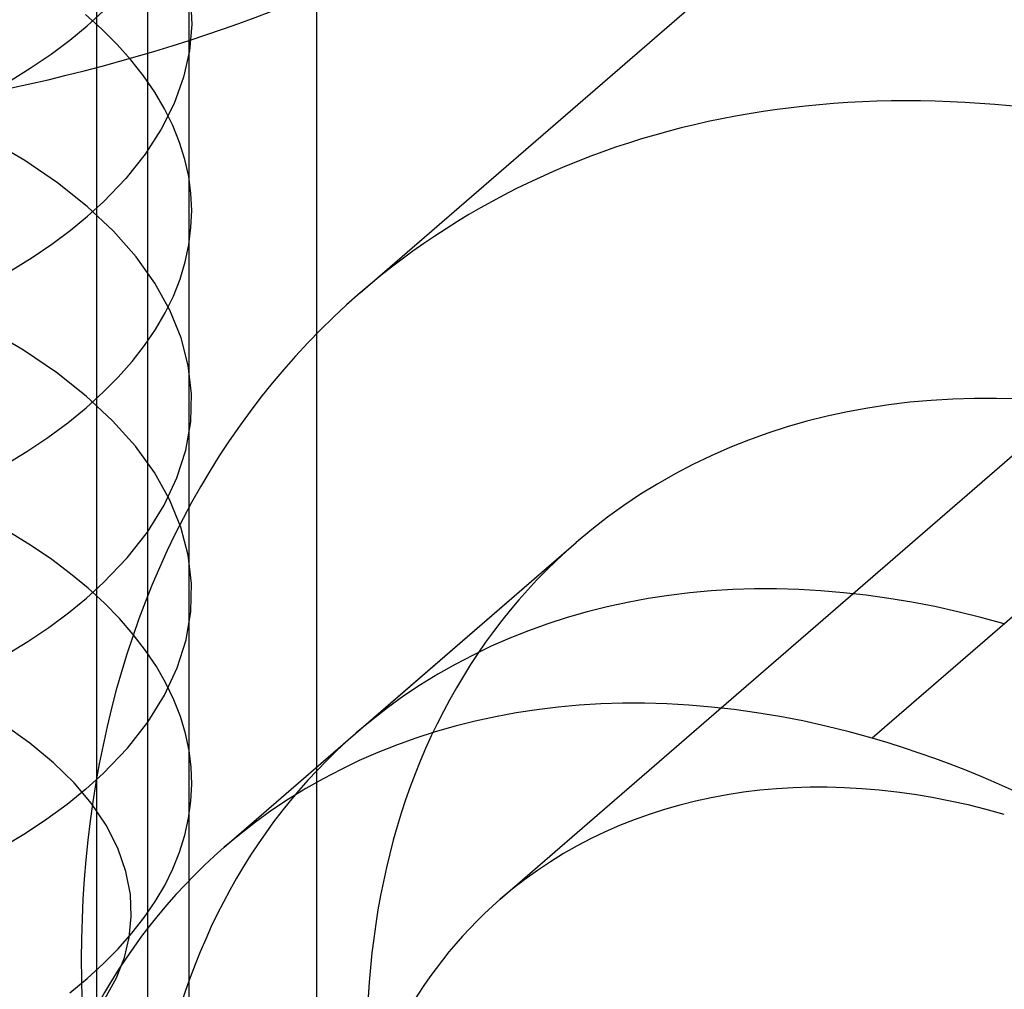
# Model space of a CAD drawing. Header units: millimetres. Extents: x -24 to 80, y -43 to 164.
# Tile 141 of 223: x 0.19 to 2.43, y 151.54 to 153.74. Entities that reach past the tile are written whole.
import ezdxf

# ---------------------------------------------------------------- set-up
doc = ezdxf.new("R2010")
doc.units = ezdxf.units.MM
doc.layers.add('MAIN-2', color=7, linetype='Continuous')

msp = doc.modelspace()

# ---------------------------------------------------------------- linework, layer by layer
at = {"layer": 'MAIN-2'}
for p, q in [((0.866, -0.25), (0.866, 162.1298)), ((0.5758, 149.4108), (0.5758, 161.7517)), ((0.366, -0.683), (0.366, 161.6968)), ((0.4818, 149.3294), (0.4818, 161.6702)), ((0.9645, 153.121), (4.5645, 156.2387)), ((1.2829, 151.7432), (5.7829, 155.6403)), ((0.5786, 153.7912), (0.5815, 153.7311)), ((0.3439, 153.7277), (0.3806, 153.7611)), ((0.3773, 153.7203), (0.34, 153.7539)), ((0.3043, 153.6951), (0.3439, 153.7277)), ((0.4118, 153.6858), (0.3773, 153.7203)), ((0.5815, 153.7311), (0.5762, 153.6709)), ((0.2618, 153.6635), (0.3043, 153.6951)), ((0.4434, 153.6504), (0.4118, 153.6858)), ((0.5762, 153.6709), (0.5628, 153.611)), ((0.2166, 153.6329), (0.2618, 153.6635)), ((0.472, 153.6142), (0.4434, 153.6504)), ((0.1688, 153.6033), (0.2166, 153.6329)), ((0.4974, 153.5773), (0.472, 153.6142)), ((0.5628, 153.611), (0.5415, 153.5516)), ((0.5196, 153.5397), (0.4974, 153.5773)), ((0.5415, 153.5516), (0.5124, 153.4933)), ((0.5385, 153.5015), (0.5196, 153.5397)), ((0.5124, 153.4933), (0.4758, 153.4364)), ((0.554, 153.4629), (0.5385, 153.5015)), ((0.2019, 153.4218), (0.1202, 153.4696)), ((0.566, 153.4242), (0.554, 153.4629)), ((0.4758, 153.4364), (0.4318, 153.3813)), ((0.5746, 153.3856), (0.566, 153.4242)), ((0.2767, 153.3709), (0.2019, 153.4218)), ((0.4318, 153.3813), (0.3807, 153.3282)), ((0.5798, 153.3471), (0.5746, 153.3856)), ((0.3442, 153.3172), (0.2767, 153.3709)), ((0.5815, 153.3084), (0.5798, 153.3471)), ((0.404, 153.261), (0.3442, 153.3172)), ((0.3445, 153.2953), (0.3807, 153.3282)), ((0.3054, 153.2632), (0.3445, 153.2953)), ((0.5799, 153.2695), (0.5815, 153.3084)), ((0.575, 153.2304), (0.5799, 153.2695)), ((0.2635, 153.2319), (0.3054, 153.2632)), ((0.4553, 153.2029), (0.404, 153.261)), ((0.2188, 153.2014), (0.2635, 153.2319)), ((0.5667, 153.1913), (0.575, 153.2304)), ((0.1715, 153.1719), (0.2188, 153.2014)), ((0.4979, 153.1433), (0.4553, 153.2029)), ((0.555, 153.1524), (0.5667, 153.1913)), ((0.532, 153.082), (0.4979, 153.1433)), ((0.5398, 153.1138), (0.555, 153.1524)), ((0.5212, 153.0757), (0.5398, 153.1138)), ((0.4993, 153.0382), (0.5212, 153.0757)), ((0.5574, 153.0193), (0.532, 153.082)), ((0.1993, 152.9909), (0.1181, 153.0382)), ((0.4742, 153.0013), (0.4993, 153.0382)), ((0.446, 152.9651), (0.4742, 153.0013)), ((0.5738, 152.9557), (0.5574, 153.0193)), ((0.2739, 152.9404), (0.1993, 152.9909)), ((0.4147, 152.9298), (0.446, 152.9651)), ((0.5811, 152.8917), (0.5738, 152.9557)), ((0.3415, 152.8867), (0.2739, 152.9404)), ((0.3805, 152.8953), (0.4147, 152.9298)), ((0.3416, 152.86), (0.3805, 152.8953)), ((0.5792, 152.8277), (0.5811, 152.8917)), ((0.4016, 152.8304), (0.3415, 152.8867)), ((0.2996, 152.8257), (0.3416, 152.86)), ((0.2546, 152.7925), (0.2996, 152.8257)), ((0.4534, 152.7724), (0.4016, 152.8304)), ((0.5681, 152.764), (0.5792, 152.8277)), ((2.9286, 152.8019), (2.1286, 152.1091)), ((0.2067, 152.7604), (0.2546, 152.7925)), ((0.156, 152.7296), (0.2067, 152.7604)), ((0.4966, 152.7127), (0.4534, 152.7724)), ((0.5479, 152.7009), (0.5681, 152.764)), ((0.5312, 152.6514), (0.4966, 152.7127)), ((0.5187, 152.6386), (0.5479, 152.7009)), ((0.5569, 152.5885), (0.5312, 152.6514)), ((0.4808, 152.5777), (0.5187, 152.6386)), ((0.2177, 152.546), (0.1697, 152.5758)), ((0.4347, 152.5187), (0.4808, 152.5777)), ((0.5736, 152.5249), (0.5569, 152.5885)), ((0.6556, 151.8613), (1.4556, 152.5541)), ((0.9556, 152.1211), (1.4556, 152.5541)), ((0.2633, 152.515), (0.2177, 152.546)), ((0.3062, 152.4828), (0.2633, 152.515)), ((0.3806, 152.462), (0.4347, 152.5187)), ((0.5811, 152.4609), (0.5736, 152.5249)), ((0.3463, 152.4497), (0.3062, 152.4828)), ((0.3425, 152.4275), (0.3806, 152.462)), ((0.3835, 152.4157), (0.3463, 152.4497)), ((0.5794, 152.3967), (0.5811, 152.4609)), ((0.3012, 152.3938), (0.3425, 152.4275)), ((0.4177, 152.3808), (0.3835, 152.4157)), ((0.5686, 152.3327), (0.5794, 152.3967)), ((0.2566, 152.3609), (0.3012, 152.3938)), ((0.4488, 152.3451), (0.4177, 152.3808)), ((0.2089, 152.329), (0.2566, 152.3609)), ((0.1581, 152.2981), (0.2089, 152.329)), ((0.4767, 152.3087), (0.4488, 152.3451)), ((0.5487, 152.2692), (0.5686, 152.3327)), ((0.5015, 152.2717), (0.4767, 152.3087)), ((0.5229, 152.2342), (0.5015, 152.2717)), ((0.5198, 152.2068), (0.5487, 152.2692)), ((0.5411, 152.1963), (0.5229, 152.2342)), ((0.4819, 152.1458), (0.5198, 152.2068)), ((0.556, 152.1581), (0.5411, 152.1963)), ((0.5675, 152.1198), (0.556, 152.1581)), ((0.2138, 152.0981), (0.1522, 152.1416)), ((0.4354, 152.0865), (0.4819, 152.1458)), ((0.5756, 152.0814), (0.5675, 152.1198)), ((0.2677, 152.0533), (0.2138, 152.0981)), ((0.3806, 152.0292), (0.4354, 152.0865)), ((0.5803, 152.043), (0.5756, 152.0814)), ((0.3144, 152.0075), (0.2677, 152.0533)), ((0.5817, 152.0045), (0.5803, 152.043)), ((0.3806, 152.0292), (0.341, 151.9934)), ((0.341, 151.9934), (0.2983, 151.9586)), ((0.3541, 151.9605), (0.3144, 152.0075)), ((0.5798, 151.9659), (0.5817, 152.0045)), ((0.2983, 151.9586), (0.2524, 151.925)), ((0.3871, 151.9114), (0.3541, 151.9605)), ((0.5744, 151.9271), (0.5798, 151.9659)), ((0.2524, 151.925), (0.2036, 151.8925)), ((0.5658, 151.8885), (0.5744, 151.9271)), ((0.4133, 151.8594), (0.3871, 151.9114)), ((0.2036, 151.8925), (0.152, 151.8613)), ((0.5539, 151.8501), (0.5658, 151.8885)), ((0.4319, 151.8061), (0.4133, 151.8594)), ((0.5386, 151.8121), (0.5539, 151.8501)), ((0.4421, 151.7539), (0.4319, 151.8061)), ((0.5201, 151.7747), (0.5386, 151.8121)), ((0.4984, 151.7378), (0.5201, 151.7747)), ((0.4441, 151.7039), (0.4421, 151.7539)), ((0.4735, 151.7014), (0.4984, 151.7378)), ((0.4395, 151.6565), (0.4441, 151.7039)), ((0.4455, 151.6657), (0.4735, 151.7014)), ((0.4145, 151.6305), (0.4455, 151.6657)), ((0.4288, 151.6109), (0.4395, 151.6565)), ((0.3806, 151.5962), (0.4145, 151.6305)), ((0.3439, 151.5627), (0.3806, 151.5962)), ((0.4107, 151.5649), (0.4288, 151.6109)), ((0.3044, 151.5302), (0.3439, 151.5627)), ((0.3843, 151.5166), (0.4107, 151.5649))]:
    msp.add_line(p, q, dxfattribs=at)
for centre, major_axis, ratio, start_param, end_param in [((-0.9182, 154.8506), (2.7525, 0), 0.5, -2.094395, 0.000031), ((2.9286, 150.8534), (1.964, -2.2678), 0.75, 2.284521, 3.141672), ((2.9286, 150.8534), (1.964, -2.2678), 0.75, -3.141514, -0.857072), ((2.9286, 150.8534), (1.473, -1.7008), 0.75, 2.284521, 3.141672), ((2.9286, 150.8534), (-1.473, 1.7008), 0.75, -0.857072, 0.000079), ((2.9286, 150.8534), (1.473, -1.7008), 0.75, -3.141514, -0.857072), ((2.9286, 150.8534), (-1.473, 1.7008), 0.75, 0.000079, 2.284521), ((2.4286, 150.4203), (1.473, -1.7008), 0.75, 2.284521, 3.141672), ((2.1286, 150.1605), (-1.473, 1.7008), 0.75, -0.857072, 0.000079), ((2.4286, 150.4203), (1.473, -1.7008), 0.75, -3.141514, -0.857072), ((2.1286, 150.1605), (-1.473, 1.7008), 0.75, -3.141514, -0.857072), ((2.4286, 150.4203), (-1.1456, 1.3229), 0.75, -0.857072, 0.000079), ((2.1286, 150.1605), (-1.473, 1.7008), 0.75, 0.000079, 2.284521), ((2.4286, 150.4203), (-1.1456, 1.3229), 0.75, 0.000079, 2.284521)]:
    msp.add_ellipse(centre, major_axis=major_axis, ratio=ratio, start_param=start_param, end_param=end_param, dxfattribs=at)

doc.saveas('drawing.dxf')
